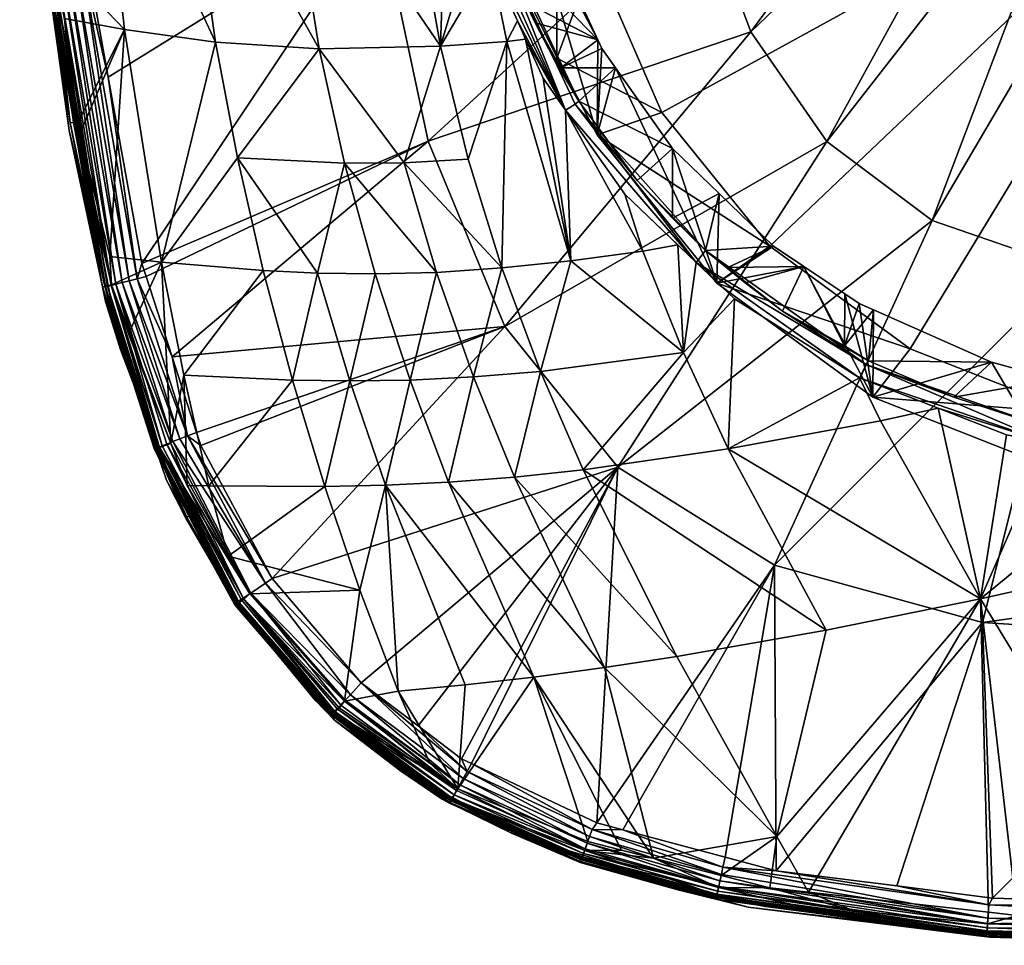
# Model space of a CAD drawing. Extents: x -0.027 to 0.041, y -0.137 to 0.028.
# Tile 1 of 182: x -0.019 to -0.003, y -0.137 to -0.122. Entities that reach past the tile are written whole.
import ezdxf

# ---------------------------------------------------------------- set-up
doc = ezdxf.new("R2010")
doc.units = 0
doc.layers.add('mesh', color=7, linetype='CONTINUOUS')

msp = doc.modelspace()

# ---------------------------------------------------------------- meshes
at = {"layer": 'mesh'}
mesh = msp.add_polyface(dxfattribs=at)
corners = [(-0.018124, -0.121204, 0.184249), (-0.01807, -0.121193, 0.186313), (-0.017992, -0.122057, 0.186313), (-0.018094, -0.120932, 0.186313), (-0.018149, -0.120883, 0.18221), (-0.018371, -0.119126, 0.182191), (-0.018108, -0.121207, 0.182214), (-0.017807, -0.123598, 0.18224), (-0.017616, -0.120876, 0.187179), (-0.017386, -0.121671, 0.187239), (-0.01719, -0.122754, 0.18724), (-0.017459, -0.120858, 0.187239), (-0.017961, -0.11527, 0.187237), (-0.018119, -0.120934, 0.186457), (-0.018592, -0.115434, 0.186316), (-0.018085, -0.12093, 0.186602), (-0.017234, -0.126076, 0.186455), (-0.018029, -0.120923, 0.186744), (-0.0172, -0.126068, 0.186602), (-0.017951, -0.120914, 0.186877), (-0.017144, -0.126053, 0.186746), (-0.017853, -0.120903, 0.186996), (-0.017066, -0.126034, 0.18688), (-0.01774, -0.12089, 0.187097), (-0.016968, -0.126009, 0.187), (-0.016855, -0.125981, 0.187102), (-0.016732, -0.12595, 0.187182), (-0.018087, -0.120879, 0.181839), (-0.018012, -0.120871, 0.181711), (-0.018306, -0.118681, 0.181728), (-0.017884, -0.121824, 0.181704), (-0.01774, -0.123474, 0.181816), (-0.017664, -0.123464, 0.181691), (-0.018354, -0.117969, 0.181731), (-0.018181, -0.120889, 0.182079), (-0.01779, -0.12348, 0.181953), (-0.018158, -0.120887, 0.181949), (-0.012899, -0.120096, 0.18874), (-0.007833, -0.119825, 0.189851), (-0.012122, -0.123771, 0.188744), (-0.011805, -0.118527, 0.173393), (-0.012583, -0.118566, 0.173929), (-0.011927, -0.122267, 0.174431), (-0.010872, -0.12219, 0.173767), (-0.011131, -0.120921, 0.173547), (-0.016932, -0.122, 0.180054), (-0.017355, -0.118203, 0.179773), (-0.014444, -0.118565, 0.175592), (-0.013848, -0.122306, 0.17601), (-0.015488, -0.122199, 0.177923), (-0.016021, -0.118434, 0.17756), (-0.011484, -0.124056, 0.174842), (-0.011365, -0.120392, 0.17351), (-0.010706, -0.121864, 0.173615), (-0.011529, -0.118781, 0.173474), (-0.011133, -0.12032, 0.17354), (-0.011075, -0.120286, 0.17365), (-0.011256, -0.120365, 0.173481), (-0.011983, -0.117247, 0.17329), (-0.011731, -0.11721, 0.17344), (-0.011449, -0.11899, 0.173572), (-0.010622, -0.119217, 0.173521), (-0.01071, -0.118919, 0.173499)]
mesh.append_faces([[corners[k] for k in face] for face in [(0, 1, 2, 2), (3, 1, 0, 0), (0, 4, 5, 5), (0, 6, 4, 4), (7, 6, 0, 0), (8, 9, 10, 10), (8, 11, 9, 9), (12, 11, 8, 8), (1, 3, 13, 13), (14, 13, 3, 3), (13, 2, 1, 1), (15, 16, 13, 13), (17, 18, 15, 15), (19, 20, 17, 17), (21, 22, 19, 19), (23, 24, 21, 21), (8, 25, 23, 23), (10, 26, 8, 8), (27, 28, 29, 29), (27, 30, 28, 28), (31, 30, 27, 27), (31, 32, 30, 30), (33, 27, 29, 29), (34, 5, 4, 4), (34, 6, 7, 7), (4, 6, 34, 34), (35, 27, 36, 36), (35, 31, 27, 27), (36, 34, 35, 35), (37, 9, 11, 11), (10, 9, 37, 37), (37, 38, 39, 39), (40, 41, 42, 42), (43, 44, 42, 42), (28, 30, 45, 45), (46, 28, 45, 45), (46, 29, 28, 28), (30, 32, 45, 45), (47, 42, 41, 41), (48, 42, 47, 47), (49, 46, 45, 45), (50, 46, 49, 49), (48, 50, 49, 49), (47, 50, 48, 48), (51, 43, 42, 42), (40, 42, 52, 52), (42, 44, 52, 52), (44, 53, 52, 52), (54, 55, 56, 56), (57, 58, 52, 52), (55, 58, 57, 57), (54, 59, 55, 55), (60, 54, 56, 56), (61, 60, 56, 56), (62, 54, 60, 60)]])
mesh = msp.add_polyface(dxfattribs=at)
corners = [(-0.00052, -0.118872, 0.190521), (0.000893, -0.119027, 0.190444), (0.000893, -0.121399, 0.19036), (-0.009114, -0.128934, 0.188751), (-0.005801, -0.123773, 0.189857), (-0.004136, -0.125028, 0.189858), (-0.010903, -0.126705, 0.188748), (-0.007007, -0.122035, 0.189854), (-0.012122, -0.123771, 0.188744), (-0.007833, -0.119825, 0.189851), (-0.012899, -0.120096, 0.18874), (-0.008362, -0.117153, 0.189849), (-0.001931, -0.125788, 0.189859), (0.000893, -0.126017, 0.18968), (-0.001625, -0.118414, 0.190521), (-0.002462, -0.117676, 0.19052), (-0.00307, -0.116679, 0.190519), (-0.003487, -0.115447, 0.190518), (-0.008721, -0.125513, 0.174292), (-0.008075, -0.127116, 0.175064), (-0.008166, -0.125409, 0.174112), (-0.009861, -0.125664, 0.174803), (-0.006166, -0.125754, 0.174454), (-0.005521, -0.12701, 0.174799), (-0.00552, -0.126187, 0.174594), (-0.007372, -0.125771, 0.174382), (-0.007099, -0.126015, 0.174444), (-0.006649, -0.12543, 0.174349), (-0.008247, -0.123888, 0.173994), (-0.008248, -0.124989, 0.17418), (-0.007509, -0.1246, 0.174158), (-0.007546, -0.126019, 0.169913), (-0.009151, -0.122608, 0.173815), (-0.009443, -0.123668, 0.169149), (-0.006708, -0.125433, 0.169003), (-0.004482, -0.127058, 0.169531), (-0.008416, -0.123316, 0.168315), (-0.00949, -0.12085, 0.167514), (-0.010082, -0.122453, 0.168754), (0.000893, -0.118204, 0.166654), (-0.009857, -0.118204, 0.166654), (-0.00949, -0.115558, 0.165795), (-0.001889, -0.128079, 0.169863), (0.000893, -0.128428, 0.169976), (-0.009004, -0.124608, 0.173922), (-0.007873, -0.125689, 0.174179), (-0.007267, -0.126268, 0.174317), (-0.007727, -0.125503, 0.174263), (-0.006503, -0.126461, 0.174552), (-0.008807, -0.12439, 0.174024), (-0.009942, -0.123277, 0.173747), (-0.00979, -0.123182, 0.173744), (-0.00518, -0.127307, 0.174778), (-0.009733, -0.123134, 0.173846)]
mesh.append_faces([[corners[k] for k in face] for face in [(0, 1, 2, 2), (3, 4, 5, 5), (6, 7, 4, 4), (8, 9, 7, 7), (10, 11, 9, 9), (12, 2, 13, 13), (12, 0, 2, 2), (5, 0, 12, 12), (5, 14, 0, 0), (4, 14, 5, 5), (4, 15, 14, 14), (7, 15, 4, 4), (7, 16, 15, 15), (9, 16, 7, 7), (11, 17, 9, 9), (18, 19, 20, 20), (21, 19, 18, 18), (22, 23, 24, 24), (22, 25, 26, 26), (27, 25, 22, 22), (28, 29, 30, 30), (31, 28, 30, 30), (31, 32, 28, 28), (33, 32, 31, 31), (31, 27, 22, 22), (30, 27, 31, 31), (34, 31, 35, 35), (34, 33, 31, 31), (36, 33, 34, 34), (37, 38, 36, 36), (39, 37, 36, 36), (39, 40, 37, 37), (41, 40, 39, 39), (39, 35, 42, 42), (39, 34, 35, 35), (36, 34, 39, 39), (42, 43, 39, 39), (18, 20, 44, 44), (19, 45, 20, 20), (19, 46, 45, 45), (26, 47, 48, 48), (25, 47, 26, 26), (47, 29, 49, 49), (44, 45, 50, 50), (44, 20, 45, 45), (51, 47, 49, 49), (51, 45, 47, 47), (45, 52, 47, 47), (32, 53, 28, 28), (22, 26, 48, 48), (27, 47, 25, 25), (30, 47, 27, 27), (30, 29, 47, 47), (28, 49, 29, 29), (53, 49, 28, 28)]])
mesh = msp.add_polyface(dxfattribs=at)
corners = [(-0.012122, -0.123771, 0.188744), (-0.007007, -0.122035, 0.189854), (-0.010903, -0.126705, 0.188748), (-0.010576, -0.122154, 0.173636), (-0.010872, -0.12219, 0.173767), (-0.009861, -0.125664, 0.174803), (-0.010298, -0.122772, 0.17368), (-0.010706, -0.121864, 0.173615), (-0.011131, -0.120921, 0.173547), (-0.010955, -0.125778, 0.175391), (-0.010342, -0.127416, 0.176091), (-0.010133, -0.122453, 0.173801), (-0.010019, -0.122606, 0.173825), (-0.010425, -0.121893, 0.173757), (-0.009151, -0.122608, 0.173815), (-0.009368, -0.1223, 0.173772), (-0.009431, -0.122164, 0.17376), (-0.01071, -0.118919, 0.173499), (-0.011449, -0.11899, 0.173572), (-0.010622, -0.119217, 0.173521), (-0.010558, -0.121576, 0.173736), (-0.010319, -0.120249, 0.173597), (-0.011022, -0.120471, 0.173661), (-0.01094, -0.118358, 0.171221), (-0.011031, -0.11657, 0.173294), (-0.010635, -0.119869, 0.171527), (-0.010082, -0.12149, 0.171718), (-0.009443, -0.123668, 0.169149), (-0.010082, -0.122453, 0.168754), (-0.010082, -0.120909, 0.168043), (-0.010082, -0.118164, 0.166778), (-0.009857, -0.118204, 0.166654), (-0.00949, -0.12085, 0.167514), (-0.008416, -0.123316, 0.168315), (-0.009942, -0.123277, 0.173747), (-0.008721, -0.125513, 0.174292), (-0.009004, -0.124608, 0.173922), (-0.010494, -0.121752, 0.173746), (-0.00979, -0.123182, 0.173744), (-0.008807, -0.12439, 0.174024), (-0.009733, -0.123134, 0.173846), (-0.007873, -0.125689, 0.174179), (-0.011075, -0.120286, 0.17365), (-0.011365, -0.120392, 0.17351), (-0.011256, -0.120365, 0.173481), (-0.011133, -0.12032, 0.17354), (-0.011529, -0.118781, 0.173474)]
mesh.append_faces([[corners[k] for k in face] for face in [(0, 1, 2, 2), (3, 4, 5, 5), (5, 6, 3, 3), (4, 7, 8, 8), (3, 7, 4, 4), (9, 5, 4, 4), (10, 5, 9, 9), (11, 12, 13, 13), (12, 14, 15, 15), (16, 12, 15, 15), (17, 18, 19, 19), (16, 13, 12, 12), (16, 20, 13, 13), (21, 20, 16, 16), (21, 22, 20, 20), (17, 23, 24, 24), (17, 25, 23, 23), (19, 25, 17, 17), (26, 27, 28, 28), (26, 16, 27, 27), (25, 16, 26, 26), (25, 21, 16, 16), (19, 21, 25, 25), (27, 15, 14, 14), (16, 15, 27, 27), (26, 29, 30, 30), (28, 29, 26, 26), (31, 30, 32, 32), (33, 28, 27, 27), (32, 29, 28, 28), (30, 29, 32, 32), (5, 34, 6, 6), (35, 34, 5, 5), (35, 36, 34, 34), (22, 37, 20, 20), (38, 39, 40, 40), (34, 41, 38, 38), (11, 40, 12, 12), (37, 13, 20, 20), (37, 11, 13, 13), (37, 40, 11, 11), (42, 37, 22, 22), (34, 3, 6, 6), (34, 7, 3, 3), (34, 43, 7, 7), (34, 44, 43, 43), (34, 45, 44, 44), (38, 45, 34, 34), (40, 45, 38, 38), (40, 42, 45, 45), (37, 42, 40, 40), (19, 42, 21, 21), (24, 46, 17, 17), (42, 22, 21, 21), (12, 40, 14, 14)]])
mesh = msp.add_polyface(dxfattribs=at)
corners = [(-0.016995, -0.127071, 0.184241), (-0.017807, -0.123598, 0.18224), (-0.018124, -0.121204, 0.184249), (-0.017282, -0.126074, 0.182282), (-0.017231, -0.126311, 0.182286), (-0.016656, -0.125705, 0.187241), (-0.016589, -0.125913, 0.187241), (-0.016732, -0.12595, 0.187182), (-0.016177, -0.127186, 0.187242), (-0.018119, -0.120934, 0.186457), (-0.017234, -0.126076, 0.186455), (-0.017992, -0.122057, 0.186313), (-0.018085, -0.12093, 0.186602), (-0.0172, -0.126068, 0.186602), (-0.018029, -0.120923, 0.186744), (-0.017144, -0.126053, 0.186746), (-0.017951, -0.120914, 0.186877), (-0.017066, -0.126034, 0.18688), (-0.017853, -0.120903, 0.186996), (-0.016968, -0.126009, 0.187), (-0.01774, -0.12089, 0.187097), (-0.016855, -0.125981, 0.187102), (-0.017616, -0.120876, 0.187179), (-0.01719, -0.122754, 0.18724), (-0.017639, -0.123652, 0.18169), (-0.017664, -0.123464, 0.181691), (-0.01774, -0.123474, 0.181816), (-0.018181, -0.120889, 0.182079), (-0.01728, -0.126076, 0.182122), (-0.017242, -0.126069, 0.18196), (-0.01779, -0.12348, 0.181953), (-0.012122, -0.123771, 0.188744), (-0.010903, -0.126705, 0.188748), (-0.012899, -0.120096, 0.18874), (-0.010955, -0.125778, 0.175391), (-0.011484, -0.124056, 0.174842), (-0.012499, -0.12411, 0.175554), (-0.016932, -0.122, 0.180054), (-0.017166, -0.125598, 0.181675), (-0.016345, -0.125688, 0.180554), (-0.015488, -0.122199, 0.177923), (-0.01514, -0.124033, 0.178216), (-0.014732, -0.12582, 0.1786), (-0.013848, -0.122306, 0.17601), (-0.01199, -0.125847, 0.176068), (-0.013444, -0.12412, 0.176361), (-0.011402, -0.127504, 0.176725), (-0.012961, -0.125872, 0.176837), (-0.013872, -0.12586, 0.177687), (-0.011927, -0.122267, 0.174431), (-0.010872, -0.12219, 0.173767), (-0.017239, -0.126077, 0.18631), (-0.016923, -0.127039, 0.18631), (-0.017139, -0.126047, 0.181735), (-0.016868, -0.126823, 0.181666)]
mesh.append_faces([[corners[k] for k in face] for face in [(0, 1, 2, 2), (3, 1, 0, 0), (0, 4, 3, 3), (5, 6, 7, 7), (6, 8, 7, 7), (9, 10, 11, 11), (12, 13, 10, 10), (14, 15, 13, 13), (16, 17, 15, 15), (18, 19, 17, 17), (20, 21, 19, 19), (22, 7, 21, 21), (23, 5, 7, 7), (24, 25, 26, 26), (27, 1, 28, 28), (28, 3, 4, 4), (1, 3, 28, 28), (29, 26, 30, 30), (30, 28, 29, 29), (30, 27, 28, 28), (31, 8, 6, 6), (32, 8, 31, 31), (5, 31, 6, 6), (5, 33, 31, 31), (23, 33, 5, 5), (34, 35, 36, 36), (37, 24, 38, 38), (37, 25, 24, 24), (39, 37, 38, 38), (40, 37, 39, 39), (41, 39, 42, 42), (41, 40, 39, 39), (43, 40, 41, 41), (44, 36, 45, 45), (44, 34, 36, 36), (46, 34, 44, 44), (45, 47, 44, 44), (45, 48, 47, 47), (48, 41, 42, 42), (45, 41, 48, 48), (45, 43, 41, 41), (36, 43, 45, 45), (36, 49, 43, 43), (35, 49, 36, 36), (34, 50, 35, 35), (2, 11, 51, 51), (0, 2, 51, 51), (11, 10, 51, 51), (10, 52, 51, 51), (53, 24, 26, 26), (53, 38, 24, 24), (29, 53, 26, 26), (53, 54, 39, 39), (39, 38, 53, 53)]])
mesh = msp.add_polyface(dxfattribs=at)
corners = [(-0.006604, -0.135324, 0.18722), (-0.006632, -0.130486, 0.188751), (-0.003337, -0.131394, 0.18875), (-0.007413, -0.135109, 0.187222), (-0.009445, -0.134566, 0.187229), (-0.009114, -0.128934, 0.188751), (-0.009036, -0.134676, 0.187228), (-0.004136, -0.125028, 0.189858), (-0.010903, -0.126705, 0.188748), (-0.005801, -0.123773, 0.189857), (-0.009523, -0.134669, 0.187174), (-0.011431, -0.133627, 0.187237), (-0.007449, -0.135268, 0.187165), (-0.007474, -0.135382, 0.187083), (-0.009563, -0.134784, 0.187093), (-0.007496, -0.135486, 0.186982), (-0.0096, -0.134888, 0.186992), (-0.007515, -0.135574, 0.186866), (-0.009631, -0.134978, 0.186874), (-0.009656, -0.135051, 0.186743), (-0.003371, -0.131019, 0.17738), (-0.004953, -0.128197, 0.175221), (-0.007364, -0.128641, 0.175965), (-0.007267, -0.126268, 0.174317), (-0.008075, -0.127116, 0.175064), (-0.010446, -0.132257, 0.179832), (-0.009055, -0.134998, 0.181636), (-0.008551, -0.135126, 0.181636), (-0.009327, -0.132107, 0.179315), (-0.006597, -0.13478, 0.180955), (-0.007478, -0.135398, 0.181636), (-0.006704, -0.135595, 0.181635), (-0.008181, -0.131932, 0.178845), (-0.009663, -0.128977, 0.176921), (-0.010752, -0.12909, 0.177503), (-0.005813, -0.131513, 0.178041), (-0.010342, -0.127416, 0.176091), (-0.009861, -0.125664, 0.174803), (-0.005521, -0.12701, 0.174799), (-0.005291, -0.126341, 0.174643), (-0.00552, -0.126187, 0.174594), (-0.005065, -0.126442, 0.174685), (-0.005074, -0.127823, 0.170499), (-0.006166, -0.125754, 0.174454), (-0.007546, -0.126019, 0.169913), (-0.004482, -0.127058, 0.169531), (-0.00964, -0.135003, 0.181792), (-0.00959, -0.134862, 0.181637), (-0.010783, -0.134705, 0.182407), (-0.009711, -0.135193, 0.182413), (-0.009709, -0.135192, 0.182309), (-0.004037, -0.127999, 0.175001), (-0.005284, -0.127517, 0.174771), (-0.006503, -0.126461, 0.174552), (-0.005142, -0.127249, 0.174884), (-0.007873, -0.125689, 0.174179), (-0.00518, -0.127307, 0.174778), (-0.007727, -0.125503, 0.174263)]
mesh.append_faces([[corners[k] for k in face] for face in [(0, 1, 2, 2), (3, 1, 0, 0), (1, 4, 5, 5), (1, 6, 4, 4), (3, 6, 1, 1), (5, 7, 1, 1), (8, 9, 5, 5), (10, 4, 6, 6), (10, 11, 4, 4), (12, 6, 3, 3), (12, 10, 6, 6), (13, 10, 12, 12), (13, 14, 10, 10), (15, 16, 14, 14), (17, 18, 16, 16), (17, 19, 18, 18), (20, 21, 22, 22), (22, 23, 24, 24), (25, 26, 27, 27), (27, 28, 25, 25), (27, 29, 28, 28), (30, 29, 27, 27), (30, 31, 29, 29), (32, 33, 34, 34), (32, 35, 33, 33), (32, 29, 35, 35), (32, 28, 29, 29), (34, 28, 32, 32), (36, 24, 37, 37), (33, 24, 36, 36), (33, 22, 24, 24), (35, 22, 33, 33), (35, 20, 22, 22), (29, 20, 35, 35), (38, 39, 40, 40), (38, 41, 39, 39), (39, 41, 42, 42), (42, 40, 39, 39), (42, 43, 40, 40), (44, 43, 42, 42), (45, 44, 42, 42), (46, 26, 47, 47), (46, 27, 26, 26), (48, 49, 50, 50), (21, 51, 52, 52), (22, 52, 23, 23), (21, 52, 22, 22), (25, 47, 26, 26), (38, 53, 54, 54), (55, 23, 52, 52), (53, 56, 54, 54), (57, 56, 53, 53), (55, 52, 56, 56), (43, 53, 38, 38), (54, 41, 38, 38)]])
mesh = msp.add_polyface(dxfattribs=at)
corners = [(-0.001931, -0.125788, 0.189859), (0.000893, -0.126017, 0.18968), (0.000893, -0.130804, 0.188975), (-0.006604, -0.135324, 0.18722), (-0.003337, -0.131394, 0.18875), (-0.004693, -0.135566, 0.187215), (0.000893, -0.131664, 0.188677), (-0.006632, -0.130486, 0.188751), (-0.004136, -0.125028, 0.189858), (-0.003371, -0.131019, 0.17738), (-0.004037, -0.127999, 0.175001), (-0.004953, -0.128197, 0.175221), (-0.002954, -0.128418, 0.1752), (-0.006092, -0.135664, 0.181635), (-0.003244, -0.135983, 0.181635), (0.000893, -0.13006, 0.176472), (-0.000715, -0.12885, 0.175451), (-0.000279, -0.136094, 0.181637), (0.000894, -0.135116, 0.180827), (-0.006597, -0.13478, 0.180955), (-0.003196, -0.127271, 0.175033), (-0.005074, -0.127823, 0.170499), (-0.005065, -0.126442, 0.174685), (-0.002196, -0.128957, 0.170867), (-0.002191, -0.127542, 0.175168), (0.000469, -0.127913, 0.175371), (0.000893, -0.129343, 0.170993), (-0.001818, -0.127642, 0.175218), (0.000893, -0.128428, 0.169976), (-0.001889, -0.128079, 0.169863), (-0.004482, -0.127058, 0.169531), (-0.003178, -0.135757, 0.187211), (0.000893, -0.128939, 0.175507), (-0.002286, -0.128547, 0.175275), (-0.005284, -0.127517, 0.174771), (-0.002243, -0.128331, 0.175304), (-0.000687, -0.128573, 0.175478), (-0.001496, -0.128424, 0.175473), (-0.00518, -0.127307, 0.174778), (-0.003789, -0.127826, 0.175149), (-0.005142, -0.127249, 0.174884), (0.000893, -0.128635, 0.175577), (0.000243, -0.128609, 0.175591), (0.000893, -0.128757, 0.175471), (0.000893, -0.1279, 0.175363), (0.001278, -0.128618, 0.175597), (0.002174, -0.127859, 0.175339)]
mesh.append_faces([[corners[k] for k in face] for face in [(0, 1, 2, 2), (3, 4, 5, 5), (4, 2, 6, 6), (4, 0, 2, 2), (7, 0, 4, 4), (7, 8, 0, 0), (9, 10, 11, 11), (9, 12, 10, 10), (13, 14, 9, 9), (9, 15, 16, 16), (17, 15, 9, 9), (17, 18, 15, 15), (19, 13, 9, 9), (20, 21, 22, 22), (20, 23, 21, 21), (24, 23, 20, 20), (23, 25, 26, 26), (23, 27, 25, 25), (24, 27, 23, 23), (28, 23, 26, 26), (29, 23, 28, 28), (29, 21, 23, 23), (30, 21, 29, 29), (31, 4, 6, 6), (31, 5, 4, 4), (15, 32, 16, 16), (9, 16, 33, 33), (33, 12, 9, 9), (16, 32, 33, 33), (33, 10, 12, 12), (33, 34, 10, 10), (35, 36, 37, 37), (38, 39, 40, 40), (38, 35, 39, 39), (38, 33, 35, 35), (34, 33, 38, 38), (36, 41, 42, 42), (35, 41, 36, 36), (35, 43, 41, 41), (33, 43, 35, 35), (33, 32, 43, 43), (40, 20, 22, 22), (36, 42, 25, 25), (27, 36, 25, 25), (27, 37, 36, 36), (27, 35, 37, 37), (24, 35, 27, 27), (24, 39, 35, 35), (20, 39, 24, 24), (40, 39, 20, 20), (41, 25, 42, 42), (41, 44, 25, 25), (45, 44, 41, 41), (26, 25, 44, 44), (46, 26, 44, 44)]])
mesh = msp.add_polyface(dxfattribs=at)
corners = [(-0.015959, -0.129739, 0.184237), (-0.015938, -0.129734, 0.182343), (-0.016265, -0.129136, 0.182334), (-0.016283, -0.128989, 0.186308), (-0.015899, -0.129698, 0.186308), (-0.016402, -0.128627, 0.186309), (-0.016995, -0.127071, 0.184241), (-0.016923, -0.127039, 0.18631), (-0.015168, -0.131096, 0.184366), (-0.015169, -0.131097, 0.184235), (-0.016972, -0.127069, 0.182299), (-0.017231, -0.126311, 0.182286), (-0.016422, -0.128632, 0.186455), (-0.017234, -0.126076, 0.186455), (-0.0172, -0.126068, 0.186602), (-0.016389, -0.128619, 0.186603), (-0.017144, -0.126053, 0.186746), (-0.016334, -0.128597, 0.186748), (-0.017066, -0.126034, 0.18688), (-0.015932, -0.128436, 0.187185), (-0.01579, -0.128381, 0.187243), (-0.015723, -0.128587, 0.187244), (-0.016177, -0.127186, 0.187242), (-0.016258, -0.128566, 0.186883), (-0.016163, -0.128528, 0.187003), (-0.016968, -0.126009, 0.187), (-0.016053, -0.128484, 0.187105), (-0.016855, -0.125981, 0.187102), (-0.016732, -0.12595, 0.187182), (-0.01728, -0.126076, 0.182122), (-0.014732, -0.12582, 0.1786), (-0.016345, -0.125688, 0.180554), (-0.015991, -0.127478, 0.180899), (-0.017239, -0.126077, 0.18631), (-0.016434, -0.128642, 0.182325), (-0.015085, -0.131031, 0.186677), (-0.015137, -0.131067, 0.186454), (-0.014696, -0.130768, 0.187183), (-0.014931, -0.130927, 0.18698), (-0.016868, -0.126823, 0.181666), (-0.017139, -0.126047, 0.181735), (-0.016198, -0.128557, 0.181655), (-0.014943, -0.130937, 0.181644), (-0.01594, -0.129224, 0.181651), (-0.016377, -0.128623, 0.181881), (-0.017242, -0.126069, 0.18196), (-0.015038, -0.131025, 0.181798), (-0.015182, -0.131114, 0.182365), (-0.016458, -0.128651, 0.182148), (-0.015166, -0.131106, 0.182166), (-0.015117, -0.131076, 0.181974), (-0.015593, -0.12923, 0.181314)]
mesh.append_faces([[corners[k] for k in face] for face in [(0, 1, 2, 2), (0, 3, 4, 4), (0, 5, 3, 3), (6, 5, 0, 0), (6, 7, 5, 5), (8, 0, 4, 4), (9, 1, 0, 0), (6, 10, 11, 11), (0, 10, 6, 6), (12, 5, 7, 7), (3, 12, 4, 4), (3, 5, 12, 12), (13, 12, 7, 7), (14, 12, 13, 13), (14, 15, 12, 12), (16, 15, 14, 14), (16, 17, 15, 15), (18, 17, 16, 16), (19, 20, 21, 21), (19, 22, 20, 20), (18, 23, 17, 17), (18, 24, 23, 23), (25, 24, 18, 18), (25, 26, 24, 24), (27, 26, 25, 25), (27, 19, 26, 26), (28, 19, 27, 27), (28, 22, 19, 19), (29, 11, 10, 10), (30, 31, 32, 32), (33, 7, 6, 6), (0, 34, 10, 10), (2, 34, 0, 0), (35, 15, 17, 17), (15, 36, 12, 12), (26, 37, 24, 24), (24, 38, 23, 23), (39, 40, 41, 41), (2, 1, 34, 34), (42, 43, 41, 41), (41, 40, 44, 44), (44, 40, 45, 45), (46, 42, 44, 44), (47, 34, 1, 1), (47, 48, 34, 34), (34, 29, 10, 10), (48, 29, 34, 34), (49, 50, 48, 48), (44, 48, 50, 50), (45, 48, 44, 44), (45, 29, 48, 48), (32, 41, 43, 43), (31, 41, 32, 32), (31, 39, 41, 41), (51, 32, 43, 43)]])
mesh = msp.add_polyface(dxfattribs=at)
corners = [(-0.015169, -0.131097, 0.184235), (-0.015959, -0.129739, 0.184237), (-0.015168, -0.131096, 0.184366), (-0.013908, -0.132622, 0.184363), (-0.010903, -0.126705, 0.188748), (-0.01579, -0.128381, 0.187243), (-0.016177, -0.127186, 0.187242), (-0.015723, -0.128587, 0.187244), (-0.015593, -0.12923, 0.181314), (-0.013759, -0.129239, 0.179647), (-0.014271, -0.127554, 0.17908), (-0.011402, -0.127504, 0.176725), (-0.010342, -0.127416, 0.176091), (-0.010955, -0.125778, 0.175391), (-0.010752, -0.12909, 0.177503), (-0.009663, -0.128977, 0.176921), (-0.013361, -0.127567, 0.178231), (-0.012407, -0.127553, 0.177442), (-0.012961, -0.125872, 0.176837), (-0.010446, -0.132257, 0.179832), (-0.011796, -0.129169, 0.178157), (-0.012797, -0.129217, 0.178874), (-0.009327, -0.132107, 0.179315), (-0.013872, -0.12586, 0.177687), (-0.01199, -0.125847, 0.176068), (-0.013202, -0.130881, 0.180291), (-0.012594, -0.132479, 0.181017), (-0.01529, -0.130341, 0.181646), (-0.015991, -0.127478, 0.180899), (-0.014732, -0.12582, 0.1786), (-0.015899, -0.129698, 0.186308), (-0.015154, -0.131078, 0.186308), (-0.015182, -0.131114, 0.182365), (-0.015938, -0.129734, 0.182343), (-0.015137, -0.131067, 0.186454), (-0.016422, -0.128632, 0.186455), (-0.016389, -0.128619, 0.186603), (-0.015085, -0.131031, 0.186677), (-0.015932, -0.128436, 0.187185), (-0.014696, -0.130768, 0.187183), (-0.016053, -0.128484, 0.187105), (-0.01459, -0.130697, 0.187245), (-0.016258, -0.128566, 0.186883), (-0.014931, -0.130927, 0.18698), (-0.01505, -0.131008, 0.186781), (-0.016163, -0.128528, 0.187003), (-0.016334, -0.128597, 0.186748), (-0.013888, -0.132614, 0.182384), (-0.013873, -0.132582, 0.18631), (-0.01594, -0.129224, 0.181651), (-0.014943, -0.130937, 0.181644), (-0.016198, -0.128557, 0.181655), (-0.016377, -0.128623, 0.181881), (-0.015166, -0.131106, 0.182166), (-0.016458, -0.128651, 0.182148), (-0.015117, -0.131076, 0.181974), (-0.015038, -0.131025, 0.181798), (-0.009114, -0.128934, 0.188751), (-0.013179, -0.132347, 0.187244), (-0.0136, -0.132805, 0.186606), (-0.013504, -0.132701, 0.186886)]
mesh.append_faces([[corners[k] for k in face] for face in [(0, 1, 2, 2), (2, 3, 0, 0), (4, 5, 6, 6), (7, 5, 4, 4), (8, 9, 10, 10), (11, 12, 13, 13), (14, 12, 11, 11), (14, 15, 12, 12), (16, 17, 18, 18), (19, 20, 21, 21), (22, 20, 19, 19), (21, 16, 9, 9), (21, 17, 16, 16), (20, 17, 21, 21), (16, 10, 9, 9), (16, 23, 10, 10), (18, 23, 16, 16), (14, 20, 22, 22), (11, 20, 14, 14), (11, 17, 20, 20), (24, 17, 11, 11), (24, 18, 17, 17), (21, 25, 26, 26), (9, 25, 21, 21), (9, 27, 25, 25), (8, 27, 9, 9), (10, 28, 8, 8), (10, 29, 28, 28), (23, 29, 10, 10), (2, 30, 31, 31), (32, 33, 0, 0), (30, 34, 31, 31), (30, 35, 34, 34), (36, 37, 34, 34), (38, 39, 40, 40), (38, 41, 39, 39), (7, 41, 38, 38), (42, 43, 44, 44), (39, 43, 45, 45), (46, 44, 37, 37), (46, 42, 44, 44), (0, 47, 32, 32), (31, 48, 2, 2), (27, 49, 50, 50), (51, 52, 50, 50), (53, 54, 32, 32), (52, 55, 56, 56), (4, 41, 7, 7), (57, 41, 4, 4), (57, 58, 41, 41), (58, 39, 41, 41), (44, 59, 37, 37), (43, 60, 44, 44), (27, 50, 25, 25), (8, 49, 27, 27)]])
mesh = msp.add_polyface(dxfattribs=at)
corners = [(-0.010797, -0.134732, 0.184359), (-0.011898, -0.134192, 0.182401), (-0.012557, -0.133743, 0.184361), (-0.010783, -0.134705, 0.182407), (-0.010768, -0.134663, 0.186317), (-0.009114, -0.128934, 0.188751), (-0.011594, -0.13355, 0.187237), (-0.012277, -0.133032, 0.18724), (-0.011431, -0.133627, 0.187237), (-0.009445, -0.134566, 0.187229), (-0.011501, -0.133754, 0.187183), (-0.009523, -0.134669, 0.187174), (-0.009563, -0.134784, 0.187093), (-0.011563, -0.133864, 0.187102), (-0.0096, -0.134888, 0.186992), (-0.011737, -0.134173, 0.186605), (-0.009656, -0.135051, 0.186743), (-0.009674, -0.135103, 0.186604), (-0.011709, -0.134122, 0.186748), (-0.009631, -0.134978, 0.186874), (-0.01167, -0.134052, 0.186882), (-0.01162, -0.133965, 0.187001), (-0.013434, -0.132625, 0.187007), (-0.01356, -0.132761, 0.186751), (-0.011782, -0.134255, 0.1823), (-0.012538, -0.133724, 0.182396), (-0.01176, -0.134218, 0.182085), (-0.009693, -0.13515, 0.182091), (-0.009679, -0.135112, 0.181985), (-0.011774, -0.134242, 0.182192), (-0.009704, -0.135177, 0.182199), (-0.009709, -0.135192, 0.182309), (-0.010446, -0.132257, 0.179832), (-0.012797, -0.129217, 0.178874), (-0.011535, -0.132381, 0.180399), (-0.012594, -0.132479, 0.181017), (-0.009738, -0.135128, 0.18632), (-0.009711, -0.135193, 0.182413), (-0.011968, -0.134093, 0.186314), (-0.01176, -0.134214, 0.186314), (-0.013179, -0.132347, 0.187244), (-0.012517, -0.133681, 0.186312), (-0.009685, -0.135134, 0.186461), (-0.011754, -0.134203, 0.186459), (-0.0136, -0.132805, 0.186606), (-0.00959, -0.134862, 0.181637), (-0.011649, -0.134028, 0.181708), (-0.00964, -0.135003, 0.181792), (-0.01174, -0.134184, 0.181982), (-0.013627, -0.13285, 0.18208), (-0.013602, -0.132823, 0.181979), (-0.012095, -0.133619, 0.181638)]
mesh.append_faces([[corners[k] for k in face] for face in [(0, 1, 2, 2), (0, 3, 1, 1), (2, 4, 0, 0), (5, 6, 7, 7), (5, 8, 6, 6), (5, 9, 8, 8), (6, 8, 10, 10), (10, 7, 6, 6), (11, 10, 8, 8), (12, 10, 11, 11), (12, 13, 10, 10), (14, 13, 12, 12), (15, 16, 17, 17), (18, 16, 15, 15), (18, 19, 16, 16), (20, 19, 18, 18), (20, 21, 19, 19), (22, 21, 20, 20), (18, 23, 20, 20), (14, 21, 13, 13), (14, 19, 21, 21), (24, 1, 3, 3), (24, 25, 1, 1), (26, 27, 28, 28), (29, 27, 26, 26), (29, 30, 27, 27), (24, 30, 29, 29), (24, 31, 30, 30), (3, 31, 24, 24), (32, 33, 34, 34), (33, 35, 34, 34), (0, 4, 36, 36), (37, 3, 0, 0), (2, 38, 39, 39), (2, 39, 4, 4), (5, 7, 40, 40), (13, 40, 10, 10), (38, 41, 39, 39), (42, 36, 4, 4), (43, 4, 39, 39), (43, 42, 4, 4), (43, 17, 42, 42), (15, 17, 43, 43), (15, 44, 18, 18), (43, 44, 15, 15), (45, 46, 47, 47), (48, 49, 26, 26), (26, 28, 48, 48), (28, 47, 48, 48), (46, 48, 47, 47), (46, 50, 48, 48), (46, 32, 34, 34), (45, 32, 46, 46), (35, 51, 46, 46), (34, 35, 46, 46)]])
mesh = msp.add_polyface(dxfattribs=at)
corners = [(-0.012557, -0.133743, 0.184361), (-0.011898, -0.134192, 0.182401), (-0.012538, -0.133724, 0.182396), (-0.015169, -0.131097, 0.184235), (-0.013908, -0.132622, 0.184363), (-0.013888, -0.132614, 0.182384), (-0.015168, -0.131096, 0.184366), (-0.013873, -0.132582, 0.18631), (-0.012517, -0.133681, 0.186312), (-0.011968, -0.134093, 0.186314), (-0.013434, -0.132625, 0.187007), (-0.013353, -0.132537, 0.187109), (-0.01162, -0.133965, 0.187001), (-0.01167, -0.134052, 0.186882), (-0.013504, -0.132701, 0.186886), (-0.01356, -0.132761, 0.186751), (-0.011563, -0.133864, 0.187102), (-0.01176, -0.134218, 0.182085), (-0.013646, -0.132868, 0.182183), (-0.011774, -0.134242, 0.182192), (-0.013627, -0.13285, 0.18208), (-0.013678, -0.132812, 0.18631), (-0.013605, -0.132942, 0.182388), (-0.011501, -0.133754, 0.187183), (-0.013179, -0.132347, 0.187244), (-0.012277, -0.133032, 0.18724), (-0.015154, -0.131078, 0.186308), (-0.015137, -0.131067, 0.186454), (-0.013624, -0.132832, 0.186457), (-0.0136, -0.132805, 0.186606), (-0.015085, -0.131031, 0.186677), (-0.01505, -0.131008, 0.186781), (-0.014931, -0.130927, 0.18698), (-0.014696, -0.130768, 0.187183), (-0.011709, -0.134122, 0.186748), (-0.011754, -0.134203, 0.186459), (-0.01176, -0.134214, 0.186314), (-0.011649, -0.134028, 0.181708), (-0.012095, -0.133619, 0.181638), (-0.013448, -0.132639, 0.181639), (-0.015166, -0.131106, 0.182166), (-0.013602, -0.132823, 0.181979), (-0.015117, -0.131076, 0.181974), (-0.015182, -0.131114, 0.182365), (-0.011782, -0.134255, 0.1823), (-0.01174, -0.134184, 0.181982), (-0.013529, -0.132747, 0.181792), (-0.015038, -0.131025, 0.181798), (-0.014943, -0.130937, 0.181644), (-0.013202, -0.130881, 0.180291), (-0.012594, -0.132479, 0.181017)]
mesh.append_faces([[corners[k] for k in face] for face in [(0, 1, 2, 2), (3, 4, 5, 5), (6, 7, 4, 4), (0, 8, 9, 9), (10, 11, 12, 12), (13, 14, 10, 10), (13, 15, 14, 14), (16, 12, 11, 11), (17, 18, 19, 19), (17, 20, 18, 18), (4, 7, 21, 21), (0, 2, 22, 22), (22, 5, 4, 4), (4, 0, 22, 22), (4, 21, 0, 0), (21, 8, 0, 0), (23, 24, 25, 25), (26, 21, 7, 7), (27, 21, 26, 26), (27, 28, 21, 21), (27, 29, 28, 28), (30, 29, 27, 27), (31, 15, 29, 29), (31, 14, 15, 15), (32, 11, 10, 10), (32, 33, 11, 11), (10, 14, 32, 32), (34, 29, 15, 15), (35, 28, 29, 29), (36, 28, 35, 35), (36, 21, 28, 28), (8, 21, 36, 36), (24, 11, 33, 33), (16, 11, 24, 24), (37, 38, 39, 39), (40, 41, 42, 42), (40, 20, 41, 41), (40, 18, 20, 20), (43, 18, 40, 40), (43, 22, 18, 18), (43, 5, 22, 22), (44, 22, 2, 2), (19, 22, 44, 44), (19, 18, 22, 22), (45, 41, 20, 20), (39, 46, 37, 37), (39, 47, 46, 46), (48, 47, 39, 39), (41, 47, 42, 42), (46, 41, 37, 37), (46, 47, 41, 41), (49, 39, 50, 50), (49, 48, 39, 39), (50, 39, 38, 38)]])
mesh = msp.add_polyface(dxfattribs=at)
corners = [(-0.003395, -0.136275, 0.186331), (-0.0034, -0.136333, 0.184351), (-0.004021, -0.136251, 0.186331), (-0.003264, -0.13628, 0.186331), (0.000893, -0.136472, 0.184348), (0.000893, -0.136438, 0.186334), (-0.003265, -0.136309, 0.186465), (-0.003235, -0.135867, 0.187153), (-0.006604, -0.135324, 0.18722), (-0.004693, -0.135566, 0.187215), (-0.00326, -0.136229, 0.186732), (-0.007515, -0.135574, 0.186866), (-0.003255, -0.136161, 0.186856), (-0.003263, -0.136278, 0.1866), (-0.00753, -0.135646, 0.186738), (-0.007541, -0.135697, 0.186602), (-0.007547, -0.135728, 0.186463), (-0.003268, -0.136287, 0.18199), (-0.003258, -0.136164, 0.181792), (-0.005393, -0.135954, 0.181791), (-0.002787, -0.136034, 0.181635), (-0.003244, -0.135983, 0.181635), (-0.000279, -0.136094, 0.181637), (-0.006092, -0.135664, 0.181635), (-0.005409, -0.136074, 0.181988), (-0.003271, -0.136331, 0.182099), (0.000893, -0.136409, 0.181995), (-0.003273, -0.136362, 0.182212), (-0.007563, -0.135775, 0.182204), (-0.003402, -0.136354, 0.182433), (-0.007556, -0.135746, 0.182094), (-0.003371, -0.131019, 0.17738), (0.000893, -0.136122, 0.181638), (0.000894, -0.135116, 0.180827), (0.00207, -0.136081, 0.181637), (0.000893, -0.136506, 0.182442), (-0.003218, -0.136377, 0.182434), (-0.003178, -0.135757, 0.187211), (0.000893, -0.131664, 0.188677), (0.000893, -0.135883, 0.187212), (0.000893, -0.136367, 0.186687), (0.000893, -0.136427, 0.186466), (0.000893, -0.136248, 0.186903), (-0.00325, -0.136075, 0.18697), (0.000893, -0.136079, 0.187084), (-0.007449, -0.135268, 0.187165), (-0.007496, -0.135486, 0.186982), (0.000893, -0.136484, 0.182219), (0.000893, -0.136284, 0.181797)]
mesh.append_faces([[corners[k] for k in face] for face in [(0, 1, 2, 2), (0, 3, 1, 1), (4, 3, 5, 5), (4, 1, 3, 3), (0, 6, 3, 3), (0, 2, 6, 6), (7, 8, 9, 9), (10, 11, 12, 12), (13, 14, 10, 10), (6, 15, 13, 13), (2, 16, 6, 6), (17, 18, 19, 19), (18, 20, 21, 21), (18, 22, 20, 20), (23, 18, 21, 21), (23, 19, 18, 18), (24, 17, 19, 19), (25, 17, 24, 24), (25, 26, 17, 17), (27, 28, 29, 29), (25, 28, 27, 27), (24, 30, 25, 25), (31, 20, 22, 22), (31, 21, 20, 20), (32, 33, 22, 22), (32, 34, 33, 33), (4, 35, 36, 36), (36, 29, 1, 1), (36, 1, 4, 4), (37, 38, 39, 39), (7, 9, 37, 37), (6, 40, 41, 41), (13, 40, 6, 6), (10, 40, 13, 13), (10, 42, 40, 40), (12, 42, 10, 10), (43, 42, 12, 12), (43, 44, 42, 42), (7, 44, 43, 43), (7, 39, 44, 44), (37, 39, 7, 7), (3, 41, 5, 5), (3, 6, 41, 41), (43, 45, 7, 7), (12, 46, 43, 43), (47, 36, 35, 35), (47, 27, 36, 36), (47, 25, 27, 27), (48, 17, 26, 26), (48, 18, 17, 17), (48, 22, 18, 18), (32, 22, 48, 48), (47, 26, 25, 25), (27, 29, 36, 36), (48, 34, 32, 32)]])
mesh = msp.add_polyface(dxfattribs=at)
corners = [(-0.008164, -0.135627, 0.184356), (-0.00756, -0.135766, 0.18242), (-0.008158, -0.135606, 0.182418), (-0.00705, -0.135901, 0.182422), (-0.0034, -0.136333, 0.184351), (-0.003402, -0.136354, 0.182433), (-0.004021, -0.136251, 0.186331), (-0.006776, -0.135893, 0.186326), (-0.007538, -0.135696, 0.186325), (-0.008142, -0.135541, 0.186323), (-0.010797, -0.134732, 0.184359), (-0.007449, -0.135268, 0.187165), (-0.007413, -0.135109, 0.187222), (-0.006604, -0.135324, 0.18722), (-0.007496, -0.135486, 0.186982), (-0.009563, -0.134784, 0.187093), (-0.007474, -0.135382, 0.187083), (-0.007515, -0.135574, 0.186866), (-0.0096, -0.134888, 0.186992), (-0.007547, -0.135728, 0.186463), (-0.003235, -0.135867, 0.187153), (-0.003255, -0.136161, 0.186856), (-0.00326, -0.136229, 0.186732), (-0.00753, -0.135646, 0.186738), (-0.003263, -0.136278, 0.1866), (-0.007541, -0.135697, 0.186602), (-0.003265, -0.136309, 0.186465), (-0.009656, -0.135051, 0.186743), (-0.009674, -0.135103, 0.186604), (-0.009685, -0.135134, 0.186461), (-0.006704, -0.135595, 0.181635), (-0.005393, -0.135954, 0.181791), (-0.006092, -0.135664, 0.181635), (-0.007521, -0.135589, 0.181792), (-0.007478, -0.135398, 0.181636), (-0.008551, -0.135126, 0.181636), (-0.007563, -0.135775, 0.182204), (-0.005409, -0.136074, 0.181988), (-0.009693, -0.13515, 0.182091), (-0.007547, -0.135705, 0.181987), (-0.009679, -0.135112, 0.181985), (-0.007556, -0.135746, 0.182094), (-0.009704, -0.135177, 0.182199), (-0.009709, -0.135192, 0.182309), (-0.003271, -0.136331, 0.182099), (-0.006597, -0.13478, 0.180955), (-0.009711, -0.135193, 0.182413), (-0.009738, -0.135128, 0.18632), (-0.00325, -0.136075, 0.18697), (-0.00964, -0.135003, 0.181792)]
mesh.append_faces([[corners[k] for k in face] for face in [(0, 1, 2, 2), (0, 3, 1, 1), (4, 3, 0, 0), (4, 5, 3, 3), (6, 0, 7, 7), (6, 4, 0, 0), (0, 8, 7, 7), (0, 9, 8, 8), (10, 9, 0, 0), (11, 12, 13, 13), (14, 15, 16, 16), (17, 18, 14, 14), (7, 8, 19, 19), (20, 11, 13, 13), (21, 17, 14, 14), (22, 23, 17, 17), (24, 25, 23, 23), (26, 19, 25, 25), (6, 7, 19, 19), (23, 27, 17, 17), (23, 28, 27, 27), (25, 28, 23, 23), (25, 29, 28, 28), (19, 29, 25, 25), (19, 9, 29, 29), (8, 9, 19, 19), (30, 31, 32, 32), (33, 34, 35, 35), (36, 3, 5, 5), (36, 1, 3, 3), (2, 1, 36, 36), (33, 30, 34, 34), (33, 31, 30, 30), (37, 31, 33, 33), (38, 39, 40, 40), (38, 41, 39, 39), (42, 41, 38, 38), (42, 36, 41, 41), (43, 36, 42, 42), (43, 2, 36, 36), (44, 41, 36, 36), (37, 39, 41, 41), (33, 39, 37, 37), (30, 32, 45, 45), (46, 0, 2, 2), (46, 10, 0, 0), (10, 47, 9, 9), (48, 16, 11, 11), (48, 14, 16, 16), (9, 47, 29, 29), (33, 35, 49, 49), (40, 39, 49, 49), (46, 2, 43, 43), (33, 49, 39, 39)]])

doc.saveas('drawing.dxf')
